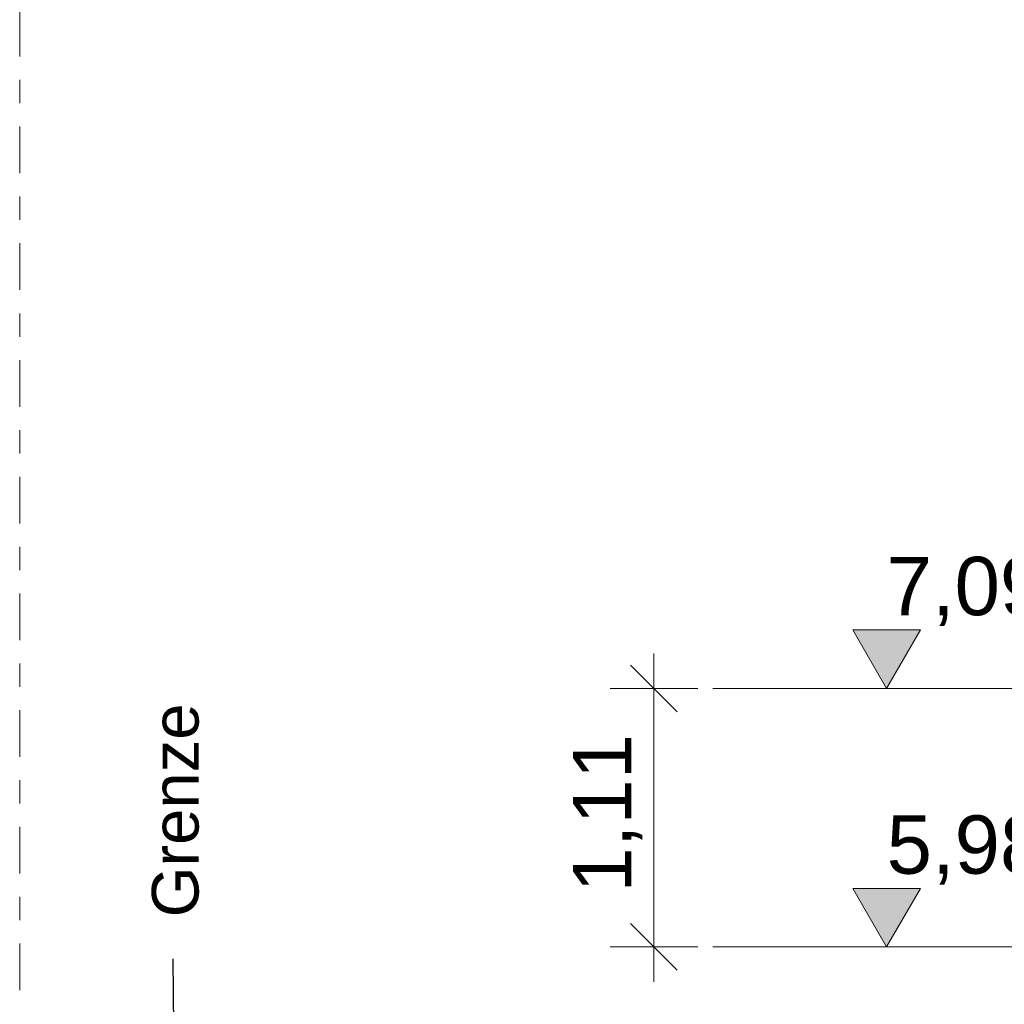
# Model space of a CAD drawing. Header units: metres. Extents: x -69 to 133, y -8 to 26.
# Tile 87 of 108: x 93.43 to 97.65, y 5.74 to 9.96. Entities that reach past the tile are written whole.
import ezdxf
from ezdxf.enums import TextEntityAlignment as Align

# ---------------------------------------------------------------- set-up
doc = ezdxf.new("R2010")
doc.units = ezdxf.units.M
doc.header["$MEASUREMENT"] = 0
doc.linetypes.add('Raster', pattern=[0.4, 0.2, -0.1, 0, -0.1])
for name, color, linetype in [('10 Wand außen', 7, 'Continuous'), ('60 Grenzen', 7, 'Continuous'), ('90 Allgemein Beschriftung', 7, 'Continuous'), ('94 Genehmigungsplanung Bemaßung', 7, 'Continuous')]:
    doc.layers.add(name, color=color, linetype=linetype)
doc.styles.add('ERSTELLTER_STIL_1', font='arial.ttf')
doc.styles.add('ERSTELLTER_STIL_2', font='arial.ttf')
doc.styles.add('ERSTELLTER_STIL_3', font='ARIALUNI.ttf')
doc.dimstyles.new('ERSTELLTER_STIL__1', dxfattribs={"dimtxt": 0.25, "dimasz": 0.19, "dimexe": 0.18, "dimexo": 0.1, "dimgap": 0, "dimtad": 1, "dimzin": 0, "dimdsep": 46, "dimtxsty": 'ERSTELLTER_STIL_2', "dimblk": 'ARROWHEAD_6', "dimblk1": 'ARROWHEAD_6', "dimblk2": 'ARROWHEAD_6', "dimcen": 0.09, "dimclrd": 7, "dimclre": 7, "dimclrt": 7, "dimazin": 0, "dimtfac": 1, "dimtdec": 4, "dimtmove": 0, "dimatfit": 3, "dimfxl": 1, "dimtolj": 1, "dimtzin": 0, "dimarcsym": 0})
doc.dimstyles.new('ERSTELLTER_STIL__3', dxfattribs={"dimtxt": 0.18, "dimasz": 0.3648, "dimexe": 0.18, "dimexo": 0.0625, "dimgap": 0, "dimtad": 0, "dimtih": 1, "dimtoh": 1, "dimdec": 4, "dimzin": 0, "dimdsep": 46, "dimcen": 0.09, "dimadec": 0, "dimazin": 0, "dimtfac": 1, "dimtdec": 4, "dimtmove": 0, "dimatfit": 3, "dimldrblk": 'ARROWHEAD_5', "dimfxl": 1, "dimtolj": 1, "dimtzin": 0, "dimarcsym": 0})

# ---------------------------------------------------------------- blocks, each defined once
blk = doc.blocks.new('Standard-Rastermarker[11]_1', base_point=(93.429, 25))
at = {"layer": '60 Grenzen', "color": 7, "linetype": 'Raster', "lineweight": 13}
blk.add_line((93.429, 24), (93.429, -6), dxfattribs=at)
at = {"layer": '60 Grenzen', "color": 7, "lineweight": 13, "style": 'ERSTELLTER_STIL_1'}
for tag, p in [('AC_MarkerText_1_0', (93.429, 25.5)), ('AC_MarkerText_1_1', (93.429, -7.2))]:
    blk.add_attdef(tag, text='', height=0.3, rotation=360, dxfattribs=at).set_placement(p, align=Align.TOP_CENTER)
blk = doc.blocks.new('*D77', base_point=(-33214.851, 0))
at = {"layer": '94 Genehmigungsplanung Bemaßung', "color": 7, "linetype": 'Continuous', "lineweight": 13}
for p, q in [((96.1454, 7.0931), (96.1454, 7.2431)), ((96.2454, 6.9931), (96.0454, 7.1931)), ((96.3329, 7.0931), (95.9579, 7.0931)), ((96.1454, 5.9856), (96.1454, 7.0931)), ((96.0454, 6.0856), (96.2454, 5.8856)), ((96.3329, 5.9856), (95.9579, 5.9856)), ((96.1454, 5.8356), (96.1454, 5.9856))]:
    blk.add_line(p, q, dxfattribs=at)
at = {"layer": '94 Genehmigungsplanung Bemaßung', "color": 7, "lineweight": 13, "insert": (96.0954, 6.2185), "char_height": 0.25, "attachment_point": 7, "rotation": 90, "style": 'ERSTELLTER_STIL_2'}
blk.add_mtext('\\A1;{\\pql;\\fArial|b0|i0|c0|p0;\\W1.000000;1,11}', dxfattribs=at)
blk = doc.blocks.new('ARROWHEAD_6')
at = {"color": 0, "linetype": 'Continuous', "lineweight": 0}
for p, q in [((-0.5, -0.5), (0.5, 0.5)), ((0, 0), (-1, 0))]:
    blk.add_line(p, q, dxfattribs=at)
blk = doc.blocks.new('ARROWHEAD_5')
at = {"linetype": 'Continuous', "lineweight": 0}
blk.add_hatch(color=0, dxfattribs=at).paths.add_polyline_path([(-1, 0.2679), (0, 0), (-1, -0.2679)])
at = {"color": 0, "linetype": 'Continuous', "lineweight": 0}
blk.add_line((0, 0), (-1, 0), dxfattribs=at)

msp = doc.modelspace()

# ---------------------------------------------------------------- hatches: boundary and pattern name
at = {"layer": '94 Genehmigungsplanung Bemaßung', "linetype": 'Continuous', "lineweight": 13}
for points in [[(97.1422, 7.0931), (97.2874, 7.3435), (96.997, 7.3435)], [(97.1422, 5.9856), (97.2874, 6.236), (96.997, 6.236)]]:
    msp.add_hatch(color=7, dxfattribs=at).paths.add_polyline_path(points)

# ---------------------------------------------------------------- linework, layer by layer
at = {"layer": '10 Wand außen', "color": 7, "linetype": 'Continuous', "lineweight": 13}
for p, q in [((96.3976, 7.0931), (100.2756, 7.0931)), ((96.3976, 5.9856), (100.2756, 5.9856))]:
    msp.add_line(p, q, dxfattribs=at)
at = {"layer": '94 Genehmigungsplanung Bemaßung', "color": 7, "linetype": 'Continuous', "lineweight": 13}
for p, q in [((97.1422, 7.0931), (96.997, 7.3435)), ((96.997, 7.3435), (97.2874, 7.3435)), ((97.2874, 7.3435), (97.1422, 7.0931)), ((97.1422, 7.0931), (96.9544, 7.0931)), ((97.1422, 7.0931), (97.33, 7.0931)), ((97.1422, 5.9856), (96.997, 6.236)), ((96.997, 6.236), (97.2874, 6.236)), ((97.2874, 6.236), (97.1422, 5.9856)), ((97.1422, 5.9856), (96.9544, 5.9856)), ((97.1422, 5.9856), (97.33, 5.9856))]:
    msp.add_line(p, q, dxfattribs=at)

# ---------------------------------------------------------------- block references
at = {"layer": '60 Grenzen', "color": 7, "linetype": 'Continuous', "lineweight": 18}
msp.add_blockref('Standard-Rastermarker[11]_1', (93.429, 25), dxfattribs=at)

# ---------------------------------------------------------------- texts
at = {"layer": '90 Allgemein Beschriftung', "color": 7, "linetype": 'Continuous', "lineweight": 13, "insert": (94.0966, 6.0348), "char_height": 0.2, "attachment_point": 4, "rotation": 90, "style": 'ERSTELLTER_STIL_3'}
msp.add_mtext('\\A1;{\\pql;\\fArial Unicode MS|b0|i0|c0|p0;\\W1.000000; \\fArial Unicode MS|b0|i0|c0|p0;\\W1.000000;Grenze}', dxfattribs=at)
at = {"layer": '94 Genehmigungsplanung Bemaßung', "color": 7, "lineweight": 13, "char_height": 0.25, "attachment_point": 7, "style": 'ERSTELLTER_STIL_2'}
for s, insert in [('\\A1;{\\pql;\\fArial|b0|i0|c0|p0;\\W1.000000;7,09\\fArial|b0|i0|c0|p0;\\W1.000000;\\A1{\\H.66x;\\S5^  ;}}', (97.1422, 7.3337)), ('\\A1;{\\pql;\\fArial|b0|i0|c0|p0;\\W1.000000;5,98\\fArial|b0|i0|c0|p0;\\W1.000000;\\A1{\\H.66x;\\S5^  ;}}', (97.1422, 6.2261))]:
    msp.add_mtext(s, dxfattribs=dict(at, insert=insert))

# ---------------------------------------------------------------- dimensions: what is measured, and where the dimension line sits
at = {"layer": '94 Genehmigungsplanung Bemaßung', "color": 7, "linetype": 'Continuous', "lineweight": 13}
dim = msp.add_linear_dim(base=(96.1454, 7.0931), p1=(98.4168, 5.9856), p2=(106.3384, 7.0931), angle=90, dimstyle='ERSTELLTER_STIL__1', dxfattribs=at)
dim.commit()
dim.dimension.update_dxf_attribs({"geometry": '*D77', "text_midpoint": (95.9704, 6.5421), "dimtype": 160, "text_rotation": 90})

# ---------------------------------------------------------------- leaders
at = {"layer": '90 Allgemein Beschriftung', "color": 7, "linetype": 'Continuous', "lineweight": 13, "annotation_type": 0, "has_hookline": 1, "hookline_direction": 0, "text_width": 0.9836, "horizontal_direction": (0, 1, 0)}
msp.add_leader([(93.429, 4.9348), (94.0966, 4.9348), (94.0868, 5.9348)], dimstyle='ERSTELLTER_STIL__3', dxfattribs=at)

doc.saveas('drawing.dxf')
